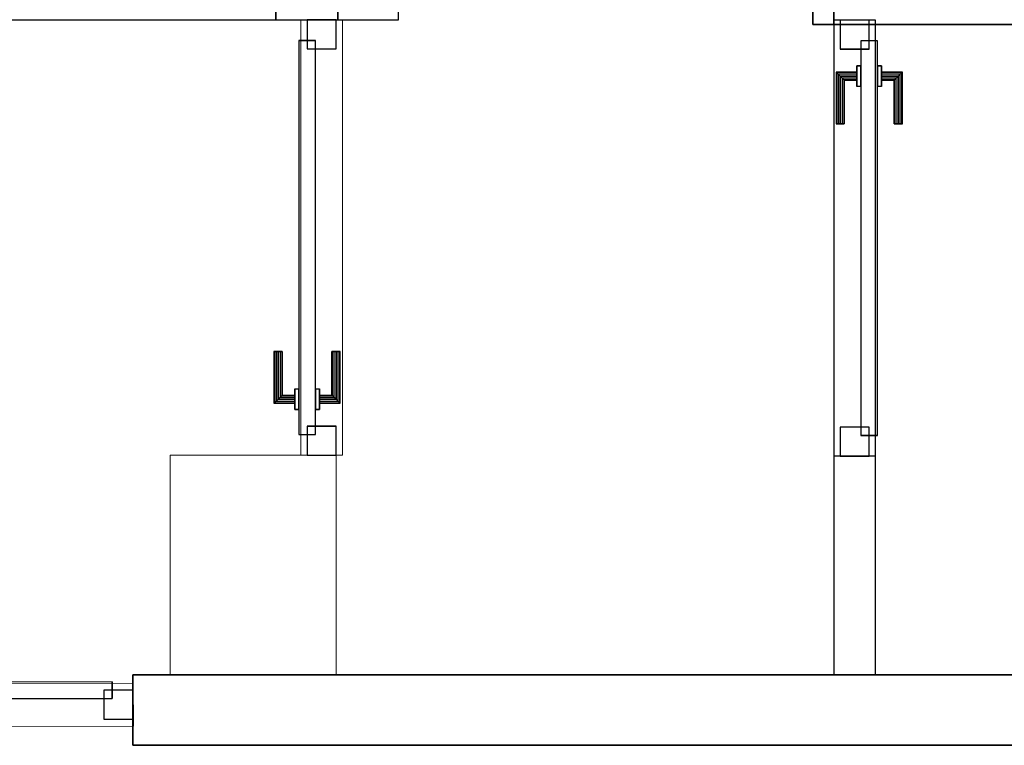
# Model space of a CAD drawing. Header units: metres. Extents: x 391.1 to 430.4, y 12.7 to 28.4.
# Tile 161 of 169: x 410.1 to 412.4, y 24.2 to 26. Entities that reach past the tile are written whole.
import ezdxf

# ---------------------------------------------------------------- set-up
doc = ezdxf.new("R2010")
doc.units = ezdxf.units.M
doc.layers.add('01_CARPINTERIA', color=5, linetype='Continuous', lineweight=25, true_color=0x0000ff)
for name, color, linetype, lineweight in [('A-COLS-____-MCUT', 7, 'Continuous', 18), ('A-COLS-____-OTLN', 7, 'Continuous', 18), ('A-GENM-____-OTLN', 7, 'Continuous', 18), ('A-WALL-____-MCUT', 7, 'Continuous', 25), ('A-WALL-____-OTLN', 7, 'Continuous', 25)]:
    doc.layers.add(name, color=color, linetype=linetype, lineweight=lineweight)

# ---------------------------------------------------------------- blocks, each defined once
blk = doc.blocks.new('Family - Pilar PB-155370-02_CLI_AIRE_P0')
at = {"layer": 'A-COLS-____-MCUT', "color": 253, "true_color": 0xaaaaaa}
for p, q in [((0.4, 0.53), (0, 0.53)), ((0, 0.53), (0, 0)), ((0.4, 0), (0.4, 0.53)), ((0, 0), (0.4, 0))]:
    blk.add_line(p, q, dxfattribs=at)
at = {"layer": 'A-COLS-____-OTLN', "color": 253, "true_color": 0xaaaaaa}
for p, q in [((0.4, 0.53), (0, 0.53)), ((0, 0.53), (0, 0)), ((0.4, 0), (0.4, 0.53)), ((0, 0), (0.4, 0))]:
    blk.add_line(p, q, dxfattribs=at)
blk = doc.blocks.new('Family - LONDR55-XX_ZZ-ARQ-CAA-M3D-Londres55-155442-02_CLI_AIRE_P0')
at = {"layer": '01_CARPINTERIA', "color": 161, "true_color": 0xaaaaff}
for p, q in [((0.5242, 0.1487), (0.5242, 0.1501)), ((0.5242, 0.1501), (0.5242, 0.1487)), ((0.6492, 0.1501), (0.5242, 0.1501)), ((0.5242, 0.1451), (0.5242, 0.1487)), ((0.5242, 0.1487), (0.5242, 0.1451)), ((0.6478, 0.1487), (0.5242, 0.1487)), ((0.6478, 0.1487), (0.5242, 0.1487)), ((0.5242, 0.1401), (0.5242, 0.1451)), ((0.5242, 0.1451), (0.5242, 0.1401)), ((0.6442, 0.1451), (0.5242, 0.1451)), ((0.6442, 0.1451), (0.5242, 0.1451)), ((0.6442, 0.1451), (0.6392, 0.1401)), ((0.6392, 0.1401), (0.6442, 0.1451)), ((0.6478, 0.1487), (0.6442, 0.1451)), ((0.6442, 0.1451), (0.6478, 0.1487)), ((0.6442, 0.1001), (0.6442, 0.1451)), ((0.6442, 0.1001), (0.6442, 0.1451)), ((0.6492, 0.1501), (0.6478, 0.1487)), ((0.6478, 0.1487), (0.6492, 0.1501)), ((0.6478, 0.1001), (0.6478, 0.1487)), ((0.6478, 0.1001), (0.6478, 0.1487)), ((0.6492, 0.1001), (0.6492, 0.1501)), ((0.7615, 0.1487), (0.7602, 0.1501)), ((0.7602, 0.1501), (0.7602, 0.1001)), ((0.7602, 0.1501), (0.7615, 0.1487)), ((0.8852, 0.1501), (0.7602, 0.1501)), ((0.7652, 0.1451), (0.7615, 0.1487)), ((0.7615, 0.1487), (0.7615, 0.1001)), ((0.7615, 0.1487), (0.7615, 0.1001)), ((0.7615, 0.1487), (0.7652, 0.1451)), ((0.8852, 0.1487), (0.7615, 0.1487)), ((0.8852, 0.1487), (0.7615, 0.1487)), ((0.7702, 0.1401), (0.7652, 0.1451)), ((0.7652, 0.1451), (0.7652, 0.1001)), ((0.7652, 0.1451), (0.7652, 0.1001)), ((0.7652, 0.1451), (0.7702, 0.1401)), ((0.8852, 0.1451), (0.7652, 0.1451)), ((0.8852, 0.1451), (0.7652, 0.1451)), ((0.8852, 0.1487), (0.8852, 0.1501)), ((0.8852, 0.1501), (0.8852, 0.1487)), ((0.8852, 0.1451), (0.8852, 0.1487)), ((0.8852, 0.1487), (0.8852, 0.1451)), ((0.8852, 0.1451), (0.8852, 0.1401)), ((0.8852, 0.1401), (0.8852, 0.1451)), ((0.5242, 0.1351), (0.5242, 0.1401)), ((0.5242, 0.1401), (0.5242, 0.1351)), ((0.5242, 0.1401), (0.6392, 0.1401)), ((0.6392, 0.1401), (0.5242, 0.1401)), ((0.5242, 0.1351), (0.5242, 0.1314)), ((0.5242, 0.1314), (0.5242, 0.1351)), ((0.6342, 0.1351), (0.5242, 0.1351)), ((0.6342, 0.1351), (0.5242, 0.1351)), ((0.5242, 0.1314), (0.5242, 0.1301)), ((0.5242, 0.1301), (0.5242, 0.1314)), ((0.6305, 0.1314), (0.5242, 0.1314)), ((0.6305, 0.1314), (0.5242, 0.1314)), ((0.6292, 0.1301), (0.5242, 0.1301)), ((0.6292, 0.1301), (0.6305, 0.1314)), ((0.6305, 0.1314), (0.6292, 0.1301)), ((0.6292, 0.1001), (0.6292, 0.1301)), ((0.6305, 0.1314), (0.6342, 0.1351)), ((0.6342, 0.1351), (0.6305, 0.1314)), ((0.6305, 0.1001), (0.6305, 0.1314)), ((0.6305, 0.1001), (0.6305, 0.1314)), ((0.6342, 0.1351), (0.6392, 0.1401)), ((0.6392, 0.1401), (0.6342, 0.1351)), ((0.6342, 0.1001), (0.6342, 0.1351)), ((0.6342, 0.1001), (0.6342, 0.1351)), ((0.6392, 0.1401), (0.6392, 0.1001)), ((0.6392, 0.1001), (0.6392, 0.1401)), ((0.7702, 0.1001), (0.7702, 0.1401)), ((0.7702, 0.1401), (0.7702, 0.1001)), ((0.7702, 0.1401), (0.7752, 0.1351)), ((0.7752, 0.1351), (0.7702, 0.1401)), ((0.7702, 0.1401), (0.8852, 0.1401)), ((0.8852, 0.1401), (0.7702, 0.1401)), ((0.7752, 0.1351), (0.7752, 0.1001)), ((0.7752, 0.1351), (0.7788, 0.1314)), ((0.7788, 0.1314), (0.7752, 0.1351)), ((0.7752, 0.1351), (0.7752, 0.1001)), ((0.8852, 0.1351), (0.7752, 0.1351)), ((0.8852, 0.1351), (0.7752, 0.1351)), ((0.7788, 0.1314), (0.7788, 0.1001)), ((0.7788, 0.1314), (0.7802, 0.1301)), ((0.7802, 0.1301), (0.7788, 0.1314)), ((0.7788, 0.1314), (0.7788, 0.1001)), ((0.8852, 0.1314), (0.7788, 0.1314)), ((0.8852, 0.1314), (0.7788, 0.1314)), ((0.7802, 0.1301), (0.7802, 0.1001)), ((0.8852, 0.1301), (0.7802, 0.1301)), ((0.8852, 0.1401), (0.8852, 0.1351)), ((0.8852, 0.1351), (0.8852, 0.1401)), ((0.8852, 0.1351), (0.8852, 0.1314)), ((0.8852, 0.1314), (0.8852, 0.1351)), ((0.8852, 0.1314), (0.8852, 0.1301)), ((0.8852, 0.1301), (0.8852, 0.1314)), ((0.6642, 0.1001), (0.6142, 0.1001)), ((0.6142, 0.1001), (0.6642, 0.1001)), ((0.6142, 0.1001), (0.6142, 0.0901)), ((0.6142, 0.0901), (0.6142, 0.1001)), ((0.6305, 0.1001), (0.6292, 0.1001)), ((0.6292, 0.1001), (0.6305, 0.1001)), ((0.6342, 0.1001), (0.6305, 0.1001)), ((0.6305, 0.1001), (0.6342, 0.1001)), ((0.6392, 0.1001), (0.6342, 0.1001)), ((0.6342, 0.1001), (0.6392, 0.1001)), ((0.6442, 0.1001), (0.6392, 0.1001)), ((0.6392, 0.1001), (0.6442, 0.1001)), ((0.6442, 0.1001), (0.6478, 0.1001)), ((0.6478, 0.1001), (0.6442, 0.1001)), ((0.6478, 0.1001), (0.6492, 0.1001)), ((0.6492, 0.1001), (0.6478, 0.1001)), ((0.6642, 0.1001), (0.6642, 0.0901)), ((0.6642, 0.1001), (0.6642, 0.0901)), ((0.7952, 0.1001), (0.7452, 0.1001)), ((0.7452, 0.1001), (0.7952, 0.1001)), ((0.7452, 0.1001), (0.7452, 0.0901)), ((0.7452, 0.0901), (0.7452, 0.1001)), ((0.7615, 0.1001), (0.7602, 0.1001)), ((0.7602, 0.1001), (0.7615, 0.1001)), ((0.7652, 0.1001), (0.7615, 0.1001)), ((0.7615, 0.1001), (0.7652, 0.1001)), ((0.7702, 0.1001), (0.7652, 0.1001)), ((0.7652, 0.1001), (0.7702, 0.1001)), ((0.7752, 0.1001), (0.7702, 0.1001)), ((0.7702, 0.1001), (0.7752, 0.1001)), ((0.7752, 0.1001), (0.7788, 0.1001)), ((0.7788, 0.1001), (0.7752, 0.1001)), ((0.7788, 0.1001), (0.7802, 0.1001)), ((0.7802, 0.1001), (0.7788, 0.1001)), ((0.7952, 0.1001), (0.7952, 0.0901)), ((0.7952, 0.1001), (0.7952, 0.0901)), ((0.7042, 0.0901), (0.05, 0.0901)), ((0.05, 0.0901), (0.05, 0.0501)), ((0.7042, 0.0901), (0.05, 0.0901)), ((0.05, 0.0901), (0.05, 0.0501)), ((0.6642, 0.0901), (0.6142, 0.0901)), ((0.6142, 0.0901), (0.6642, 0.0901)), ((0.7042, 0.0501), (0.7042, 0.0901)), ((0.7042, 0.0901), (0.7042, 0.0501)), ((1.3593, 0.0901), (0.7052, 0.0901)), ((0.7052, 0.0901), (0.7052, 0.0501)), ((1.3593, 0.0901), (0.7052, 0.0901)), ((0.7052, 0.0901), (0.7052, 0.0501)), ((0.7952, 0.0901), (0.7452, 0.0901)), ((0.7452, 0.0901), (0.7952, 0.0901)), ((1.3593, 0.0501), (1.3593, 0.0901)), ((1.3593, 0.0901), (1.3593, 0.0501)), ((0.07, 0.0701), (0, 0.0701)), ((0, 0.0701), (0, 0.0001)), ((0.07, 0.0701), (0, 0.0701)), ((0, 0.0701), (0, 0.0001)), ((0.05, 0.0501), (0.7042, 0.0501)), ((0.05, 0.0501), (0.7042, 0.0501)), ((0.07, 0.0001), (0.07, 0.0701)), ((0.07, 0.0701), (0.07, 0.0001)), ((0.6142, 0.0501), (0.6642, 0.0501)), ((0.6642, 0.0501), (0.6142, 0.0501)), ((0.6142, 0.0501), (0.6142, 0.0401)), ((0.6142, 0.0401), (0.6142, 0.0501)), ((0.6642, 0.0501), (0.6642, 0.0401)), ((0.6642, 0.0501), (0.6642, 0.0401)), ((0.7342, 0.0501), (0.6742, 0.0501)), ((0.6742, 0.0501), (0.6742, 0.0201)), ((0.7342, 0.0501), (0.6742, 0.0501)), ((0.6742, 0.0501), (0.6742, 0.0201)), ((0.7052, 0.0501), (1.3593, 0.0501)), ((0.7052, 0.0501), (1.3593, 0.0501)), ((0.7342, 0.0201), (0.7342, 0.0501)), ((0.7342, 0.0501), (0.7342, 0.0201)), ((0.7452, 0.0501), (0.7952, 0.0501)), ((0.7952, 0.0501), (0.7452, 0.0501)), ((0.7452, 0.0501), (0.7452, 0.0401)), ((0.7452, 0.0401), (0.7452, 0.0501)), ((0.7952, 0.0501), (0.7952, 0.0401)), ((0.7952, 0.0501), (0.7952, 0.0401)), ((1.4093, 0.0701), (1.3393, 0.0701)), ((1.3393, 0.0701), (1.3393, 0.0001)), ((1.4093, 0.0701), (1.3393, 0.0701)), ((1.3393, 0.0701), (1.3393, 0.0001)), ((1.4093, 0.0001), (1.4093, 0.0701)), ((1.4093, 0.0701), (1.4093, 0.0001)), ((0.6142, 0.0401), (0.6642, 0.0401)), ((0.6642, 0.0401), (0.6142, 0.0401)), ((0.6305, 0.0401), (0.6292, 0.0401)), ((0.6292, 0.0401), (0.6305, 0.0401)), ((0.6292, 0.0101), (0.6292, 0.0401)), ((0.6342, 0.0401), (0.6305, 0.0401)), ((0.6305, 0.0401), (0.6342, 0.0401)), ((0.6305, 0.0087), (0.6305, 0.0401)), ((0.6305, 0.0087), (0.6305, 0.0401)), ((0.6342, 0.0401), (0.6392, 0.0401)), ((0.6392, 0.0401), (0.6342, 0.0401)), ((0.6342, 0.0051), (0.6342, 0.0401)), ((0.6342, 0.0051), (0.6342, 0.0401)), ((0.6392, 0.0401), (0.6442, 0.0401)), ((0.6442, 0.0401), (0.6392, 0.0401)), ((0.6392, 0.0401), (0.6392, 0.0001)), ((0.6392, 0.0001), (0.6392, 0.0401)), ((0.6442, 0.0401), (0.6478, 0.0401)), ((0.6478, 0.0401), (0.6442, 0.0401)), ((0.6442, -0.0049), (0.6442, 0.0401)), ((0.6442, -0.0049), (0.6442, 0.0401)), ((0.6478, 0.0401), (0.6492, 0.0401)), ((0.6492, 0.0401), (0.6478, 0.0401)), ((0.6478, -0.0086), (0.6478, 0.0401)), ((0.6478, -0.0086), (0.6478, 0.0401)), ((0.6492, -0.0099), (0.6492, 0.0401)), ((0.7452, 0.0401), (0.7952, 0.0401)), ((0.7952, 0.0401), (0.7452, 0.0401)), ((0.7615, 0.0401), (0.7602, 0.0401)), ((0.7602, 0.0401), (0.7615, 0.0401)), ((0.7602, 0.0401), (0.7602, -0.0099)), ((0.7652, 0.0401), (0.7615, 0.0401)), ((0.7615, 0.0401), (0.7652, 0.0401)), ((0.7615, 0.0401), (0.7615, -0.0086)), ((0.7615, 0.0401), (0.7615, -0.0086)), ((0.7652, 0.0401), (0.7702, 0.0401)), ((0.7702, 0.0401), (0.7652, 0.0401)), ((0.7652, 0.0401), (0.7652, -0.0049)), ((0.7652, 0.0401), (0.7652, -0.0049)), ((0.7702, 0.0401), (0.7752, 0.0401)), ((0.7752, 0.0401), (0.7702, 0.0401)), ((0.7702, 0.0001), (0.7702, 0.0401)), ((0.7702, 0.0401), (0.7702, 0.0001)), ((0.7752, 0.0401), (0.7788, 0.0401)), ((0.7788, 0.0401), (0.7752, 0.0401)), ((0.7752, 0.0401), (0.7752, 0.0051)), ((0.7752, 0.0401), (0.7752, 0.0051)), ((0.7788, 0.0401), (0.7802, 0.0401)), ((0.7802, 0.0401), (0.7788, 0.0401)), ((0.7788, 0.0401), (0.7788, 0.0087)), ((0.7788, 0.0401), (0.7788, 0.0087)), ((0.7802, 0.0401), (0.7802, 0.0101)), ((0, 0.0001), (0.07, 0.0001)), ((0, 0.0001), (0.07, 0.0001)), ((0.5242, 0.0087), (0.5242, 0.0101)), ((0.5242, 0.0101), (0.5242, 0.0087)), ((0.5242, 0.0101), (0.6292, 0.0101)), ((0.5242, 0.0051), (0.5242, 0.0087)), ((0.5242, 0.0087), (0.5242, 0.0051)), ((0.5242, 0.0087), (0.6305, 0.0087)), ((0.5242, 0.0087), (0.6305, 0.0087)), ((0.5242, 0.0001), (0.5242, 0.0051)), ((0.5242, 0.0051), (0.5242, 0.0001)), ((0.5242, 0.0051), (0.6342, 0.0051)), ((0.5242, 0.0051), (0.6342, 0.0051)), ((0.5242, -0.0049), (0.5242, 0.0001)), ((0.5242, 0.0001), (0.5242, -0.0049)), ((0.6392, 0.0001), (0.5242, 0.0001)), ((0.5242, 0.0001), (0.6392, 0.0001)), ((0.6305, 0.0087), (0.6292, 0.0101)), ((0.6292, 0.0101), (0.6305, 0.0087)), ((0.6342, 0.0051), (0.6305, 0.0087)), ((0.6305, 0.0087), (0.6342, 0.0051)), ((0.6392, 0.0001), (0.6342, 0.0051)), ((0.6342, 0.0051), (0.6392, 0.0001)), ((0.6392, 0.0001), (0.6442, -0.0049)), ((0.6442, -0.0049), (0.6392, 0.0001)), ((0.6742, 0.0201), (0.7342, 0.0201)), ((0.6742, 0.0201), (0.7342, 0.0201)), ((0.7652, -0.0049), (0.7702, 0.0001)), ((0.7702, 0.0001), (0.7652, -0.0049)), ((0.7752, 0.0051), (0.7702, 0.0001)), ((0.7702, 0.0001), (0.7752, 0.0051)), ((0.8852, 0.0001), (0.7702, 0.0001)), ((0.7702, 0.0001), (0.8852, 0.0001)), ((0.7788, 0.0087), (0.7752, 0.0051)), ((0.7752, 0.0051), (0.7788, 0.0087)), ((0.7752, 0.0051), (0.8852, 0.0051)), ((0.7752, 0.0051), (0.8852, 0.0051)), ((0.7802, 0.0101), (0.7788, 0.0087)), ((0.7788, 0.0087), (0.7802, 0.0101)), ((0.7788, 0.0087), (0.8852, 0.0087)), ((0.7788, 0.0087), (0.8852, 0.0087)), ((0.7802, 0.0101), (0.8852, 0.0101)), ((0.8852, 0.0087), (0.8852, 0.0101)), ((0.8852, 0.0101), (0.8852, 0.0087)), ((0.8852, 0.0051), (0.8852, 0.0087)), ((0.8852, 0.0087), (0.8852, 0.0051)), ((0.8852, 0.0051), (0.8852, 0.0001)), ((0.8852, 0.0001), (0.8852, 0.0051)), ((0.8852, 0.0001), (0.8852, -0.0049)), ((0.8852, -0.0049), (0.8852, 0.0001)), ((1.3393, 0.0001), (1.4093, 0.0001)), ((1.3393, 0.0001), (1.4093, 0.0001)), ((0.5242, -0.0049), (0.5242, -0.0086)), ((0.5242, -0.0086), (0.5242, -0.0049)), ((0.5242, -0.0049), (0.6442, -0.0049)), ((0.5242, -0.0049), (0.6442, -0.0049)), ((0.5242, -0.0086), (0.5242, -0.0099)), ((0.5242, -0.0099), (0.5242, -0.0086)), ((0.5242, -0.0086), (0.6478, -0.0086)), ((0.5242, -0.0086), (0.6478, -0.0086)), ((0.5242, -0.0099), (0.6492, -0.0099)), ((0.6442, -0.0049), (0.6478, -0.0086)), ((0.6478, -0.0086), (0.6442, -0.0049)), ((0.6478, -0.0086), (0.6492, -0.0099)), ((0.6492, -0.0099), (0.6478, -0.0086)), ((0.7602, -0.0099), (0.7615, -0.0086)), ((0.7615, -0.0086), (0.7602, -0.0099)), ((0.7602, -0.0099), (0.8852, -0.0099)), ((0.7615, -0.0086), (0.7652, -0.0049)), ((0.7652, -0.0049), (0.7615, -0.0086)), ((0.7615, -0.0086), (0.8852, -0.0086)), ((0.7615, -0.0086), (0.8852, -0.0086)), ((0.7652, -0.0049), (0.8852, -0.0049)), ((0.7652, -0.0049), (0.8852, -0.0049)), ((0.8852, -0.0049), (0.8852, -0.0086)), ((0.8852, -0.0086), (0.8852, -0.0049)), ((0.8852, -0.0086), (0.8852, -0.0099)), ((0.8852, -0.0099), (0.8852, -0.0086))]:
    blk.add_line(p, q, dxfattribs=at)
blk = doc.blocks.new('Family - Porta PB-155443-02_CLI_AIRE_P0')
blk.add_blockref('Family - LONDR55-XX_ZZ-ARQ-CAA-M3D-Londres55-155442-02_CLI_AIRE_P0', (0, 0))
blk = doc.blocks.new('Family - Envans PB-155580-02_CLI_AIRE_P0')
at = {"layer": 'A-WALL-____-MCUT', "color": 253, "true_color": 0xaaaaaa}
for p, q in [((1.4449, 0.12), (0.07, 0.12)), ((0.07, 0.12), (0.07, 0.05)), ((1.4449, 0.05), (1.4449, 0.12)), ((0, 0.05), (0, 0)), ((1.5149, 0.05), (0, 0.05)), ((0.07, 0.05), (1.4449, 0.05)), ((1.5149, 0), (1.5149, 0.05)), ((0, 0), (1.5149, 0))]:
    blk.add_line(p, q, dxfattribs=at)
at = {"layer": 'A-WALL-____-OTLN', "color": 253, "true_color": 0xaaaaaa}
for p, q in [((0.07, 0.05), (0.07, 0.12)), ((0.07, 0.12), (1.4449, 0.12)), ((1.4449, 0.12), (1.4449, 0.05)), ((0, 0.05), (1.5149, 0.05)), ((0, 0), (0, 0.05)), ((1.4449, 0.05), (0.07, 0.05)), ((1.5149, 0.05), (1.5149, 0)), ((1.5149, 0), (0, 0))]:
    blk.add_line(p, q, dxfattribs=at)
at = {"layer": 'A-WALL-____-OTLN', "color": 253, "lineweight": 18, "true_color": 0xaaaaaa}
blk.add_line((0, 0), (1.5149, 0), dxfattribs=at)
blk = doc.blocks.new('Family - Envans PB-155603-02_CLI_AIRE_P0')
at = {"layer": 'A-WALL-____-MCUT', "color": 253, "true_color": 0xaaaaaa}
for p, q in [((0.95, 0.12), (0.05, 0.12)), ((0.05, 0.12), (0.05, 0.05)), ((0.95, 0.05), (0.95, 0.12)), ((0, 0.05), (0, 0)), ((1, 0.05), (0, 0.05)), ((0.05, 0.05), (0.95, 0.05)), ((1, 0), (1, 0.05)), ((0, 0), (1, 0))]:
    blk.add_line(p, q, dxfattribs=at)
at = {"layer": 'A-WALL-____-OTLN', "color": 253, "true_color": 0xaaaaaa}
for p, q in [((0.05, 0.05), (0.05, 0.12)), ((0.05, 0.12), (0.95, 0.12)), ((0.95, 0.12), (0.95, 0.05)), ((0, 0.05), (1, 0.05)), ((0, 0), (0, 0.05)), ((0.95, 0.05), (0.05, 0.05)), ((1, 0.05), (1, 0)), ((1, 0), (0, 0))]:
    blk.add_line(p, q, dxfattribs=at)
at = {"layer": 'A-WALL-____-OTLN', "color": 253, "lineweight": 18, "true_color": 0xaaaaaa}
blk.add_line((0, 0), (1, 0), dxfattribs=at)
blk = doc.blocks.new('Family - Envans PB-155666-02_CLI_AIRE_P0')
at = {"layer": 'A-WALL-____-OTLN', "color": 253, "lineweight": 18, "true_color": 0xaaaaaa}
blk.add_line((0, 0), (1.05, 0), dxfattribs=at)
blk = doc.blocks.new('Family - Vano de puerta PB-155668-02_CLI_AIRE_P0')
at = {"layer": 'A-GENM-____-OTLN', "color": 253, "true_color": 0xaaaaaa}
for p, q in [((410.8414, 25.9508), (410.7414, 25.9508)), ((410.7414, 25.9508), (410.7414, 24.9008)), ((410.7414, 24.9008), (410.7414, 25.9508)), ((410.7414, 25.9508), (410.8414, 25.9508)), ((410.8414, 24.9008), (410.8414, 25.9508)), ((410.8414, 25.9508), (410.8414, 24.9008)), ((410.7414, 24.9008), (410.8414, 24.9008)), ((410.7414, 24.9008), (410.8414, 24.9008))]:
    blk.add_line(p, q, dxfattribs=at)
blk = doc.blocks.new('Family - Envans PB-155735-02_CLI_AIRE_P0')
at = {"layer": 'A-WALL-____-MCUT', "color": 253, "true_color": 0xaaaaaa}
for p, q in [((0.5272, 0.1), (0, 0.1)), ((0, 0.1), (0, 0)), ((0.5272, 0), (0.5272, 0.1)), ((0, 0), (0.5272, 0))]:
    blk.add_line(p, q, dxfattribs=at)
at = {"layer": 'A-WALL-____-OTLN', "color": 253, "true_color": 0xaaaaaa}
for p, q in [((1.5783, 0.1), (0, 0.1)), ((0, 0.1), (0, 0)), ((0.5272, 0), (0.5272, 0.1)), ((1.5783, 0.1), (0.5272, 0.1)), ((1.5783, 0), (1.5783, 0.1)), ((1.5783, 0), (1.5783, 0.1)), ((0, 0), (1.5783, 0)), ((0.5272, 0), (1.5783, 0))]:
    blk.add_line(p, q, dxfattribs=at)
at = {"layer": 'A-WALL-____-OTLN', "color": 253, "lineweight": 18, "true_color": 0xaaaaaa}
blk.add_line((0, 0), (1.5783, 0), dxfattribs=at)
blk = doc.blocks.new('Family - Vano de puerta PB-155737-02_CLI_AIRE_P0')
at = {"layer": 'A-GENM-____-OTLN', "color": 253, "true_color": 0xaaaaaa}
for p, q in [((412.127, 25.9495), (412.027, 25.9495)), ((412.027, 25.9495), (412.027, 24.8984)), ((412.027, 24.8984), (412.027, 25.9495)), ((412.027, 25.9495), (412.127, 25.9495)), ((412.127, 24.8984), (412.127, 25.9495)), ((412.127, 25.9495), (412.127, 24.8984)), ((412.027, 24.8984), (412.127, 24.8984)), ((412.027, 24.8984), (412.127, 24.8984))]:
    blk.add_line(p, q, dxfattribs=at)
blk = doc.blocks.new('Family - Envans PB-155745-02_CLI_AIRE_P0')
at = {"layer": 'A-WALL-____-MCUT', "color": 253, "true_color": 0xaaaaaa}
for p, q in [((0.8527, 0.1), (0, 0.1)), ((0, 0.1), (0, 0)), ((0.8527, 0), (0.8527, 0.1)), ((0, 0), (0.8527, 0))]:
    blk.add_line(p, q, dxfattribs=at)
at = {"layer": 'A-WALL-____-OTLN', "color": 253, "true_color": 0xaaaaaa}
for p, q in [((0.8527, 0.1), (0, 0.1)), ((0, 0.1), (0, 0)), ((0.8527, 0), (0.8527, 0.1)), ((0, 0), (0.8527, 0))]:
    blk.add_line(p, q, dxfattribs=at)
at = {"layer": 'A-WALL-____-OTLN', "color": 253, "lineweight": 18, "true_color": 0xaaaaaa}
blk.add_line((0, 0), (0.8527, 0), dxfattribs=at)
blk = doc.blocks.new('Family - LONDR55-XX_ZZ-ARQ-CAA-M3D-Londres55-155747-02_CLI_AIRE_P0')
at = {"layer": '01_CARPINTERIA', "color": 161, "true_color": 0xaaaaff}
for p, q in [((0.1263, 0.1487), (0.125, 0.15)), ((0.125, 0.15), (0.125, 0.1)), ((0.125, 0.15), (0.1263, 0.1487)), ((0.25, 0.15), (0.125, 0.15)), ((0.13, 0.145), (0.1263, 0.1487)), ((0.1263, 0.1487), (0.1263, 0.1)), ((0.1263, 0.1487), (0.1263, 0.1)), ((0.1263, 0.1487), (0.13, 0.145)), ((0.25, 0.1487), (0.1263, 0.1487)), ((0.25, 0.1487), (0.1263, 0.1487)), ((0.135, 0.14), (0.13, 0.145)), ((0.13, 0.145), (0.13, 0.1)), ((0.13, 0.145), (0.13, 0.1)), ((0.13, 0.145), (0.135, 0.14)), ((0.25, 0.145), (0.13, 0.145)), ((0.25, 0.145), (0.13, 0.145)), ((0.25, 0.1487), (0.25, 0.15)), ((0.25, 0.15), (0.25, 0.1487)), ((0.25, 0.145), (0.25, 0.1487)), ((0.25, 0.1487), (0.25, 0.145)), ((0.25, 0.145), (0.25, 0.14)), ((0.25, 0.14), (0.25, 0.145)), ((0.135, 0.1), (0.135, 0.14)), ((0.135, 0.14), (0.135, 0.1)), ((0.135, 0.14), (0.14, 0.135)), ((0.14, 0.135), (0.135, 0.14)), ((0.135, 0.14), (0.25, 0.14)), ((0.25, 0.14), (0.135, 0.14)), ((0.14, 0.135), (0.14, 0.1)), ((0.14, 0.135), (0.1437, 0.1313)), ((0.1437, 0.1313), (0.14, 0.135)), ((0.14, 0.135), (0.14, 0.1)), ((0.25, 0.135), (0.14, 0.135)), ((0.25, 0.135), (0.14, 0.135)), ((0.1437, 0.1313), (0.1437, 0.1)), ((0.1437, 0.1313), (0.145, 0.13)), ((0.145, 0.13), (0.1437, 0.1313)), ((0.1437, 0.1313), (0.1437, 0.1)), ((0.25, 0.1313), (0.1437, 0.1313)), ((0.25, 0.1313), (0.1437, 0.1313)), ((0.145, 0.13), (0.145, 0.1)), ((0.25, 0.13), (0.145, 0.13)), ((0.25, 0.14), (0.25, 0.135)), ((0.25, 0.135), (0.25, 0.14)), ((0.25, 0.135), (0.25, 0.1313)), ((0.25, 0.1313), (0.25, 0.135)), ((0.25, 0.1313), (0.25, 0.13)), ((0.25, 0.13), (0.25, 0.1313)), ((0.16, 0.1), (0.11, 0.1)), ((0.11, 0.1), (0.16, 0.1)), ((0.11, 0.1), (0.11, 0.09)), ((0.11, 0.09), (0.11, 0.1)), ((0.1263, 0.1), (0.125, 0.1)), ((0.125, 0.1), (0.1263, 0.1)), ((0.13, 0.1), (0.1263, 0.1)), ((0.1263, 0.1), (0.13, 0.1)), ((0.135, 0.1), (0.13, 0.1)), ((0.13, 0.1), (0.135, 0.1)), ((0.14, 0.1), (0.135, 0.1)), ((0.135, 0.1), (0.14, 0.1)), ((0.14, 0.1), (0.1437, 0.1)), ((0.1437, 0.1), (0.14, 0.1)), ((0.1437, 0.1), (0.145, 0.1)), ((0.145, 0.1), (0.1437, 0.1)), ((0.16, 0.1), (0.16, 0.09)), ((0.16, 0.1), (0.16, 0.09)), ((1, 0.09), (0.05, 0.09)), ((0.05, 0.09), (0.05, 0.05)), ((1, 0.09), (0.05, 0.09)), ((0.05, 0.09), (0.05, 0.05)), ((0.16, 0.09), (0.11, 0.09)), ((0.11, 0.09), (0.16, 0.09)), ((1, 0.05), (1, 0.09)), ((1, 0.09), (1, 0.05)), ((0.07, 0.07), (0, 0.07)), ((0, 0.07), (0, 0)), ((0.07, 0.07), (0, 0.07)), ((0, 0.07), (0, 0)), ((0.05, 0.05), (1, 0.05)), ((0.05, 0.05), (1, 0.05)), ((0.07, 0), (0.07, 0.07)), ((0.07, 0.07), (0.07, 0)), ((0.11, 0.05), (0.16, 0.05)), ((0.16, 0.05), (0.11, 0.05)), ((0.11, 0.05), (0.11, 0.04)), ((0.11, 0.04), (0.11, 0.05)), ((0.16, 0.05), (0.16, 0.04)), ((0.16, 0.05), (0.16, 0.04)), ((1.05, 0.07), (0.98, 0.07)), ((0.98, 0.07), (0.98, 0)), ((1.05, 0.07), (0.98, 0.07)), ((0.98, 0.07), (0.98, 0)), ((1.05, 0), (1.05, 0.07)), ((1.05, 0.07), (1.05, 0)), ((0.11, 0.04), (0.16, 0.04)), ((0.16, 0.04), (0.11, 0.04)), ((0.1263, 0.04), (0.125, 0.04)), ((0.125, 0.04), (0.1263, 0.04)), ((0.125, 0.04), (0.125, -0.01)), ((0.13, 0.04), (0.1263, 0.04)), ((0.1263, 0.04), (0.13, 0.04)), ((0.1263, 0.04), (0.1263, -0.0087)), ((0.1263, 0.04), (0.1263, -0.0087)), ((0.13, 0.04), (0.135, 0.04)), ((0.135, 0.04), (0.13, 0.04)), ((0.13, 0.04), (0.13, -0.005)), ((0.13, 0.04), (0.13, -0.005)), ((0.135, 0.04), (0.14, 0.04)), ((0.14, 0.04), (0.135, 0.04)), ((0.135, 0), (0.135, 0.04)), ((0.135, 0.04), (0.135, 0)), ((0.14, 0.04), (0.1437, 0.04)), ((0.1437, 0.04), (0.14, 0.04)), ((0.14, 0.04), (0.14, 0.005)), ((0.14, 0.04), (0.14, 0.005)), ((0.1437, 0.04), (0.145, 0.04)), ((0.145, 0.04), (0.1437, 0.04)), ((0.1437, 0.04), (0.1437, 0.0087)), ((0.1437, 0.04), (0.1437, 0.0087)), ((0.145, 0.04), (0.145, 0.01)), ((0, 0), (0.07, 0)), ((0, 0), (0.07, 0)), ((0.13, -0.005), (0.135, 0)), ((0.135, 0), (0.13, -0.005)), ((0.14, 0.005), (0.135, 0)), ((0.135, 0), (0.14, 0.005)), ((0.25, 0), (0.135, 0)), ((0.135, 0), (0.25, 0)), ((0.1437, 0.0087), (0.14, 0.005)), ((0.14, 0.005), (0.1437, 0.0087)), ((0.14, 0.005), (0.25, 0.005)), ((0.14, 0.005), (0.25, 0.005)), ((0.145, 0.01), (0.1437, 0.0087)), ((0.1437, 0.0087), (0.145, 0.01)), ((0.1437, 0.0087), (0.25, 0.0087)), ((0.1437, 0.0087), (0.25, 0.0087)), ((0.145, 0.01), (0.25, 0.01)), ((0.25, 0.0087), (0.25, 0.01)), ((0.25, 0.01), (0.25, 0.0087)), ((0.25, 0.005), (0.25, 0.0087)), ((0.25, 0.0087), (0.25, 0.005)), ((0.25, 0.005), (0.25, 0)), ((0.25, 0), (0.25, 0.005)), ((0.25, 0), (0.25, -0.005)), ((0.25, -0.005), (0.25, 0)), ((0.98, 0), (1.05, 0)), ((0.98, 0), (1.05, 0)), ((0.125, -0.01), (0.1263, -0.0087)), ((0.1263, -0.0087), (0.125, -0.01)), ((0.125, -0.01), (0.25, -0.01)), ((0.1263, -0.0087), (0.13, -0.005)), ((0.13, -0.005), (0.1263, -0.0087)), ((0.1263, -0.0087), (0.25, -0.0087)), ((0.1263, -0.0087), (0.25, -0.0087)), ((0.13, -0.005), (0.25, -0.005)), ((0.13, -0.005), (0.25, -0.005)), ((0.25, -0.005), (0.25, -0.0087)), ((0.25, -0.0087), (0.25, -0.005)), ((0.25, -0.0087), (0.25, -0.01)), ((0.25, -0.01), (0.25, -0.0087))]:
    blk.add_line(p, q, dxfattribs=at)
blk = doc.blocks.new('Family - Porta PB-155748-02_CLI_AIRE_P0')
blk.add_blockref('Family - LONDR55-XX_ZZ-ARQ-CAA-M3D-Londres55-155747-02_CLI_AIRE_P0', (0, 0))
blk = doc.blocks.new('Family - LONDR55-XX_ZZ-ARQ-CAA-M3D-Londres55-155845-02_CLI_AIRE_P0')
at = {"layer": '01_CARPINTERIA', "color": 161, "true_color": 0xaaaaff}
for p, q in [((0.1263, 0.1487), (0.125, 0.15)), ((0.125, 0.15), (0.125, 0.1)), ((0.125, 0.15), (0.1263, 0.1487)), ((0.25, 0.15), (0.125, 0.15)), ((0.13, 0.145), (0.1263, 0.1487)), ((0.1263, 0.1487), (0.1263, 0.1)), ((0.1263, 0.1487), (0.1263, 0.1)), ((0.1263, 0.1487), (0.13, 0.145)), ((0.25, 0.1487), (0.1263, 0.1487)), ((0.25, 0.1487), (0.1263, 0.1487)), ((0.135, 0.14), (0.13, 0.145)), ((0.13, 0.145), (0.13, 0.1)), ((0.13, 0.145), (0.13, 0.1)), ((0.13, 0.145), (0.135, 0.14)), ((0.25, 0.145), (0.13, 0.145)), ((0.25, 0.145), (0.13, 0.145)), ((0.25, 0.1487), (0.25, 0.15)), ((0.25, 0.15), (0.25, 0.1487)), ((0.25, 0.145), (0.25, 0.1487)), ((0.25, 0.1487), (0.25, 0.145)), ((0.25, 0.145), (0.25, 0.14)), ((0.25, 0.14), (0.25, 0.145)), ((0.135, 0.1), (0.135, 0.14)), ((0.135, 0.14), (0.135, 0.1)), ((0.135, 0.14), (0.14, 0.135)), ((0.14, 0.135), (0.135, 0.14)), ((0.135, 0.14), (0.25, 0.14)), ((0.25, 0.14), (0.135, 0.14)), ((0.14, 0.135), (0.14, 0.1)), ((0.14, 0.135), (0.1437, 0.1313)), ((0.1437, 0.1313), (0.14, 0.135)), ((0.14, 0.135), (0.14, 0.1)), ((0.25, 0.135), (0.14, 0.135)), ((0.25, 0.135), (0.14, 0.135)), ((0.1437, 0.1313), (0.1437, 0.1)), ((0.1437, 0.1313), (0.145, 0.13)), ((0.145, 0.13), (0.1437, 0.1313)), ((0.1437, 0.1313), (0.1437, 0.1)), ((0.25, 0.1313), (0.1437, 0.1313)), ((0.25, 0.1313), (0.1437, 0.1313)), ((0.145, 0.13), (0.145, 0.1)), ((0.25, 0.13), (0.145, 0.13)), ((0.25, 0.14), (0.25, 0.135)), ((0.25, 0.135), (0.25, 0.14)), ((0.25, 0.135), (0.25, 0.1313)), ((0.25, 0.1313), (0.25, 0.135)), ((0.25, 0.1313), (0.25, 0.13)), ((0.25, 0.13), (0.25, 0.1313)), ((0.16, 0.1), (0.11, 0.1)), ((0.11, 0.1), (0.16, 0.1)), ((0.11, 0.1), (0.11, 0.09)), ((0.11, 0.09), (0.11, 0.1)), ((0.1263, 0.1), (0.125, 0.1)), ((0.125, 0.1), (0.1263, 0.1)), ((0.13, 0.1), (0.1263, 0.1)), ((0.1263, 0.1), (0.13, 0.1)), ((0.135, 0.1), (0.13, 0.1)), ((0.13, 0.1), (0.135, 0.1)), ((0.14, 0.1), (0.135, 0.1)), ((0.135, 0.1), (0.14, 0.1)), ((0.14, 0.1), (0.1437, 0.1)), ((0.1437, 0.1), (0.14, 0.1)), ((0.1437, 0.1), (0.145, 0.1)), ((0.145, 0.1), (0.1437, 0.1)), ((0.16, 0.1), (0.16, 0.09)), ((0.16, 0.1), (0.16, 0.09)), ((1.0011, 0.09), (0.05, 0.09)), ((0.05, 0.09), (0.05, 0.05)), ((1.0011, 0.09), (0.05, 0.09)), ((0.05, 0.09), (0.05, 0.05)), ((0.16, 0.09), (0.11, 0.09)), ((0.11, 0.09), (0.16, 0.09)), ((1.0011, 0.05), (1.0011, 0.09)), ((1.0011, 0.09), (1.0011, 0.05)), ((0.07, 0.07), (0, 0.07)), ((0, 0.07), (0, 0)), ((0.07, 0.07), (0, 0.07)), ((0, 0.07), (0, 0)), ((0.05, 0.05), (1.0011, 0.05)), ((0.05, 0.05), (1.0011, 0.05)), ((0.07, 0), (0.07, 0.07)), ((0.07, 0.07), (0.07, 0)), ((0.11, 0.05), (0.16, 0.05)), ((0.16, 0.05), (0.11, 0.05)), ((0.11, 0.05), (0.11, 0.04)), ((0.11, 0.04), (0.11, 0.05)), ((0.16, 0.05), (0.16, 0.04)), ((0.16, 0.05), (0.16, 0.04)), ((1.0511, 0.07), (0.9811, 0.07)), ((0.9811, 0.07), (0.9811, 0)), ((1.0511, 0.07), (0.9811, 0.07)), ((0.9811, 0.07), (0.9811, 0)), ((1.0511, 0), (1.0511, 0.07)), ((1.0511, 0.07), (1.0511, 0)), ((0.11, 0.04), (0.16, 0.04)), ((0.16, 0.04), (0.11, 0.04)), ((0.1263, 0.04), (0.125, 0.04)), ((0.125, 0.04), (0.1263, 0.04)), ((0.125, 0.04), (0.125, -0.01)), ((0.13, 0.04), (0.1263, 0.04)), ((0.1263, 0.04), (0.13, 0.04)), ((0.1263, 0.04), (0.1263, -0.0087)), ((0.1263, 0.04), (0.1263, -0.0087)), ((0.13, 0.04), (0.135, 0.04)), ((0.135, 0.04), (0.13, 0.04)), ((0.13, 0.04), (0.13, -0.005)), ((0.13, 0.04), (0.13, -0.005)), ((0.135, 0.04), (0.14, 0.04)), ((0.14, 0.04), (0.135, 0.04)), ((0.135, 0), (0.135, 0.04)), ((0.135, 0.04), (0.135, 0)), ((0.14, 0.04), (0.1437, 0.04)), ((0.1437, 0.04), (0.14, 0.04)), ((0.14, 0.04), (0.14, 0.005)), ((0.14, 0.04), (0.14, 0.005)), ((0.1437, 0.04), (0.145, 0.04)), ((0.145, 0.04), (0.1437, 0.04)), ((0.1437, 0.04), (0.1437, 0.0087)), ((0.1437, 0.04), (0.1437, 0.0087)), ((0.145, 0.04), (0.145, 0.01)), ((0, 0), (0.07, 0)), ((0, 0), (0.07, 0)), ((0.135, 0), (0.13, -0.005)), ((0.14, 0.005), (0.135, 0)), ((0.135, 0), (0.14, 0.005)), ((0.25, 0), (0.135, 0)), ((0.135, 0), (0.25, 0)), ((0.1437, 0.0087), (0.14, 0.005)), ((0.14, 0.005), (0.1437, 0.0087)), ((0.14, 0.005), (0.25, 0.005)), ((0.14, 0.005), (0.25, 0.005)), ((0.145, 0.01), (0.1437, 0.0087)), ((0.1437, 0.0087), (0.145, 0.01)), ((0.1437, 0.0087), (0.25, 0.0087)), ((0.1437, 0.0087), (0.25, 0.0087)), ((0.145, 0.01), (0.25, 0.01)), ((0.25, 0.0087), (0.25, 0.01)), ((0.25, 0.01), (0.25, 0.0087)), ((0.25, 0.005), (0.25, 0.0087)), ((0.25, 0.0087), (0.25, 0.005)), ((0.25, 0.005), (0.25, 0)), ((0.25, 0), (0.25, 0.005)), ((0.25, 0), (0.25, -0.005)), ((0.25, -0.005), (0.25, 0)), ((0.9811, 0), (1.0511, 0)), ((0.9811, 0), (1.0511, 0)), ((0.125, -0.01), (0.1263, -0.0087)), ((0.1263, -0.0087), (0.125, -0.01)), ((0.125, -0.01), (0.25, -0.01)), ((0.1263, -0.0087), (0.13, -0.005)), ((0.13, -0.005), (0.1263, -0.0087)), ((0.1263, -0.0087), (0.25, -0.0087)), ((0.1263, -0.0087), (0.25, -0.0087)), ((0.13, -0.005), (0.135, 0)), ((0.13, -0.005), (0.25, -0.005)), ((0.13, -0.005), (0.25, -0.005)), ((0.25, -0.005), (0.25, -0.0087)), ((0.25, -0.0087), (0.25, -0.005)), ((0.25, -0.0087), (0.25, -0.01)), ((0.25, -0.01), (0.25, -0.0087))]:
    blk.add_line(p, q, dxfattribs=at)
blk = doc.blocks.new('Family - Porta PB-155846-02_CLI_AIRE_P0')
blk.add_blockref('Family - LONDR55-XX_ZZ-ARQ-CAA-M3D-Londres55-155845-02_CLI_AIRE_P0', (0, 0))
blk = doc.blocks.new('Family - Envans PB-155860-02_CLI_AIRE_P0')
at = {"layer": 'A-WALL-____-MCUT', "color": 253, "true_color": 0xaaaaaa}
for p, q in [((0.1459, 0.15), (0, 0.15)), ((0, 0.15), (0, 0)), ((0.1459, 0), (0.1459, 0.15)), ((0, 0), (0.1459, 0))]:
    blk.add_line(p, q, dxfattribs=at)
at = {"layer": 'A-WALL-____-OTLN', "color": 253, "true_color": 0xaaaaaa}
for p, q in [((0.1459, 0.15), (0, 0.15)), ((0, 0.15), (0, 0)), ((0.1459, 0), (0.1459, 0.15)), ((0, 0), (0.1459, 0))]:
    blk.add_line(p, q, dxfattribs=at)
at = {"layer": 'A-WALL-____-OTLN', "color": 253, "lineweight": 18, "true_color": 0xaaaaaa}
blk.add_line((0, 0), (0.1459, 0), dxfattribs=at)
blk = doc.blocks.new('Family - Envans PB-155862-02_CLI_AIRE_P0')
at = {"layer": 'A-WALL-____-MCUT', "color": 253, "true_color": 0xaaaaaa}
for p, q in [((2.1275, 0.15), (0, 0.15)), ((0, 0.15), (0, 0)), ((2.1275, 0), (2.1275, 0.15)), ((0, 0), (2.1275, 0))]:
    blk.add_line(p, q, dxfattribs=at)
at = {"layer": 'A-WALL-____-OTLN', "color": 253, "true_color": 0xaaaaaa}
for p, q in [((2.1275, 0.15), (0, 0.15)), ((0, 0.15), (0, 0)), ((2.1275, 0), (2.1275, 0.15)), ((0, 0), (2.1275, 0))]:
    blk.add_line(p, q, dxfattribs=at)
at = {"layer": 'A-WALL-____-OTLN', "color": 253, "lineweight": 18, "true_color": 0xaaaaaa}
blk.add_line((0, 0), (2.1275, 0), dxfattribs=at)
blk = doc.blocks.new('Family - Envans PB-155952-02_CLI_AIRE_P0')
at = {"layer": 'A-WALL-____-MCUT', "color": 253, "true_color": 0xaaaaaa}
for p, q in [((4.4376, 0.17), (5.6793, 0.17)), ((5.6793, 0.17), (7.4391, 0.17)), ((7.4391, 0.17), (7.4391, 0.1438)), ((7.4391, 0.1438), (7.4391, 0.1242)), ((7.4391, 0.1242), (7.439, 0.1242)), ((7.439, 0.1242), (7.4391, 0.0783)), ((7.4391, 0.1242), (7.4391, 0.1242)), ((7.4391, 0.0783), (7.4391, 0.0204)), ((7.4391, 0), (4.3617, 0)), ((7.4391, 0.0204), (7.4391, 0.0204)), ((7.4391, 0.0204), (7.4391, 0.0204)), ((7.4391, 0.0204), (7.4391, 0.0117)), ((7.4391, 0.0117), (7.4391, 0))]:
    blk.add_line(p, q, dxfattribs=at)
at = {"layer": 'A-WALL-____-MCUT', "color": 253, "lineweight": 18, "true_color": 0xaaaaaa}
blk.add_line((0, 0), (7.4391, 0), dxfattribs=at)
at = {"layer": 'A-WALL-____-OTLN', "color": 253, "true_color": 0xaaaaaa}
for p, q in [((7.4391, 0.17), (4.4376, 0.17)), ((5.6793, 0.17), (4.4376, 0.17)), ((4.4376, 0.17), (7.4391, 0.17)), ((7.4391, 0.17), (5.6793, 0.17)), ((7.4391, 0.17), (7.4391, 0.0204)), ((7.4391, 0.0204), (7.4391, 0.17)), ((7.4391, 0.1438), (7.4391, 0.17)), ((7.4391, 0.1242), (7.4391, 0.1438)), ((7.4391, 0.1242), (7.439, 0.1242)), ((7.4391, 0.1242), (7.439, 0.1242)), ((7.439, 0.1242), (7.4391, 0.0204)), ((7.4391, 0.0783), (7.439, 0.1242)), ((7.4391, 0.0204), (7.439, 0.1242)), ((7.439, 0.1242), (7.4391, 0.1242)), ((7.4391, 0.1242), (7.4391, 0.0204)), ((7.4391, 0.1242), (7.4391, 0.1242)), ((7.4391, 0.0204), (7.4391, 0.1242)), ((7.4391, 0.0783), (7.4391, 0.0204)), ((7.4391, 0), (7.4391, 0.0204)), ((7.4391, 0), (7.4391, 0.0204)), ((7.4391, 0.0117), (7.4391, 0.0204)), ((7.4391, 0.0204), (7.4391, 0.0204)), ((7.4391, 0.0204), (7.4391, 0.0204)), ((7.4391, 0.0204), (7.4391, 0.0204)), ((7.4391, 0.0204), (7.4391, 0.0204)), ((7.4391, 0.0117), (7.4391, 0)), ((7.4391, 0), (0, 0)), ((0, 0), (7.4391, 0)), ((4.3617, 0), (7.4391, 0))]:
    blk.add_line(p, q, dxfattribs=at)
blk = doc.blocks.new('Family - Vano de puerta PB-155954-02_CLI_AIRE_P0')
at = {"layer": 'A-GENM-____-OTLN', "color": 253, "true_color": 0xaaaaaa}
for p, q in [((410.3363, 24.3508), (408.927, 24.3498)), ((408.927, 24.3498), (410.3363, 24.3508)), ((408.927, 24.3498), (408.9271, 24.2459)), ((408.927, 24.3498), (408.9271, 24.2459)), ((410.3364, 24.2469), (410.3363, 24.3508)), ((410.3363, 24.3508), (410.3364, 24.2469)), ((408.9271, 24.2459), (410.3364, 24.2469)), ((410.3364, 24.2469), (408.9271, 24.2459))]:
    blk.add_line(p, q, dxfattribs=at)
blk = doc.blocks.new('LONDR55-XX_ZZ-ARQ-CAA-M3D-Londres55_ifc-1-02_CLI_AIRE_P0')
at = {"layer": '01_CARPINTERIA', "color": 253, "lineweight": 18, "true_color": 0xaaaaaa}
for name, p, rotation in [('Family - Porta PB-155748-02_CLI_AIRE_P0', (410.8264, 24.9008), 90), ('Family - Porta PB-155846-02_CLI_AIRE_P0', (412.042, 25.9495), 270), ('Family - Porta PB-155443-02_CLI_AIRE_P0', (408.9271, 24.2628), 0.04135478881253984)]:
    blk.add_blockref(name, p, dxfattribs=dict(at, rotation=rotation))
at = {"layer": 'A-COLS-____-OTLN', "color": 253, "lineweight": 18, "true_color": 0xaaaaaa}
blk.add_blockref('Family - Pilar PB-155370-02_CLI_AIRE_P0', (410.4264, 24.3708), dxfattribs=at)
at = {"layer": 'A-GENM-____-OTLN', "color": 253, "lineweight": 18, "true_color": 0xaaaaaa}
for name in ['Family - Vano de puerta PB-155668-02_CLI_AIRE_P0', 'Family - Vano de puerta PB-155737-02_CLI_AIRE_P0', 'Family - Vano de puerta PB-155954-02_CLI_AIRE_P0']:
    blk.add_blockref(name, (0, 0), dxfattribs=at)
at = {"layer": 'A-WALL-____-OTLN', "color": 253, "lineweight": 18, "true_color": 0xaaaaaa}
for name, p, rotation in [('Family - Envans PB-155862-02_CLI_AIRE_P0', (410.8306, 25.9508), 90), ('Family - Envans PB-155603-02_CLI_AIRE_P0', (411.9764, 26.9396), 270), ('Family - Envans PB-155666-02_CLI_AIRE_P0', (410.8414, 24.9008), 90), ('Family - Envans PB-155735-02_CLI_AIRE_P0', (412.127, 24.3712), 90), ('Family - Envans PB-155952-02_CLI_AIRE_P0', (417.7755, 24.3712), 180)]:
    blk.add_blockref(name, p, dxfattribs=dict(at, rotation=rotation))
for name, p in [('Family - Envans PB-155860-02_CLI_AIRE_P0', (410.8306, 25.9508)), ('Family - Envans PB-155745-02_CLI_AIRE_P0', (409.8279, 25.9508)), ('Family - Envans PB-155580-02_CLI_AIRE_P0', (412.0264, 25.9396))]:
    blk.add_blockref(name, p, dxfattribs=at)

msp = doc.modelspace()

# ---------------------------------------------------------------- block references
at = {"lineweight": 5}
msp.add_blockref('LONDR55-XX_ZZ-ARQ-CAA-M3D-Londres55_ifc-1-02_CLI_AIRE_P0', (0, 0), dxfattribs=at)

doc.saveas('drawing.dxf')
